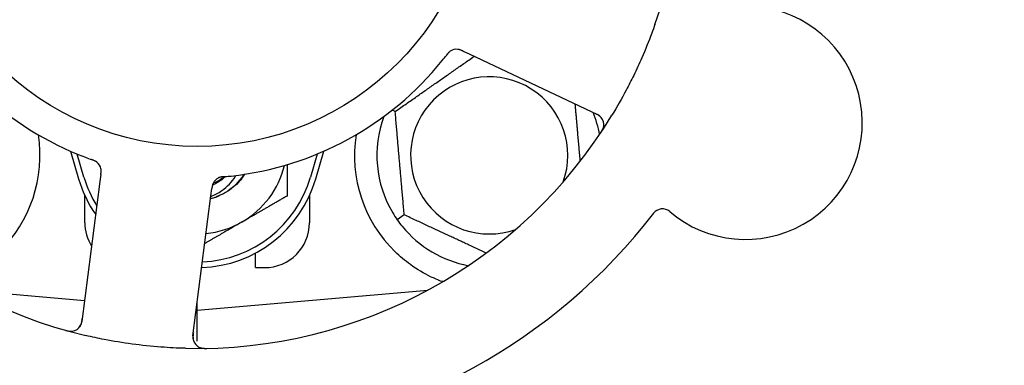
# Model space of a CAD drawing. Header units: inches. Extents: x 24 to 1128, y -58 to 748.
# Tile 24 of 256: x 133.052 to 135.791, y 226.275 to 227.237. Entities that reach past the tile are written whole.
import ezdxf

# ---------------------------------------------------------------- set-up
doc = ezdxf.new("R2010")
doc.units = ezdxf.units.IN
doc.header["$LTSCALE"] = 32
doc.header["$MEASUREMENT"] = 0
doc.layers.add('Dimension (ANSI)', color=7, linetype='Continuous', lineweight=25)
doc.layers.add('Visible (ANSI)', color=7, linetype='Continuous', lineweight=30)
doc.styles.add('Note Text (ANSI)', font='tahoma.ttf')
doc.dimstyles.new('SB Fraction-16 (ANSI)', dxfattribs={"dimscale": 32, "dimtxt": 0.125, "dimasz": 0.098425, "dimexe": 0.125, "dimexo": 0.0625, "dimgap": 0.031496, "dimtad": 0, "dimtih": 1, "dimtoh": 1, "dimdec": 4, "dimrnd": 1e-08, "dimzin": 0, "dimdsep": 46, "dimlunit": 5, "dimtxsty": 'Note Text (ANSI)', "dimcen": 0.09, "dimdle": 0.393701, "dimclrd": 256, "dimclre": 256, "dimclrt": 256, "dimadec": 0, "dimazin": 3, "dimtfac": 0.96, "dimtofl": 0, "dimtmove": 0, "dimatfit": 3, "dimfxl": 1, "dimfrac": 2, "dimtolj": 1, "dimtzin": 12, "dimlwd": -1, "dimlwe": -1, "dimarcsym": 0})

# ---------------------------------------------------------------- blocks, each defined once
blk = doc.blocks.new('*D16')
at = {"layer": 'Defpoints', "color": 0, "transparency": 16777216}
for p in [(169.8497, 459.4837), (76.4594, 171.772), (131.9122, 171.772)]:
    blk.add_point(p, dxfattribs=at)
at = {"layer": 'Dimension (ANSI)', "transparency": 16777216}
for p, q in [((167.8497, 459.4837), (72.4594, 459.4837)), ((76.4594, 456.3341), (76.4594, 319.1609)), ((76.4594, 174.9216), (76.4594, 312.0948)), ((129.9122, 171.772), (72.4594, 171.772))]:
    blk.add_line(p, q, dxfattribs=at)
for points in [[(75.9345, 456.3341), (76.9844, 456.3341), (76.4594, 459.4837)], [(75.9345, 174.9216), (76.9844, 174.9216), (76.4594, 171.772)]]:
    blk.add_solid(points, dxfattribs=at)
at = {"layer": 'Dimension (ANSI)', "transparency": 16777216, "insert": (64.2727, 318.153), "char_height": 4, "attachment_point": 1, "style": 'Note Text (ANSI)'}
blk.add_mtext('\\A1;287 11/16', dxfattribs=at)

msp = doc.modelspace()

# ---------------------------------------------------------------- linework, layer by layer
at = {"layer": 'Visible (ANSI)'}
for p, q in [((134.28563, 227.14962), (134.30359, 227.14112)), ((134.30359, 227.14112), (134.65886, 226.97306)), ((134.09628, 226.98158), (134.08785, 226.98551)), ((133.19308, 226.87115), (133.21541, 226.79458)), ((133.23041, 226.79895), (133.21166, 226.86323)), ((133.87916, 226.86323), (133.86041, 226.79895)), ((133.87541, 226.79458), (133.89774, 226.87115)), ((133.27726, 226.80663), (133.27473, 226.78693)), ((133.27473, 226.78693), (133.22468, 226.39712)), ((133.23291, 226.67208), (133.23291, 226.74762)), ((133.53364, 226.35745), (133.5837, 226.74726)), ((133.5837, 226.74726), (133.58623, 226.76699)), ((133.85791, 226.74762), (133.85791, 226.67208)), ((134.12144, 226.694), (134.10193, 226.68033)), ((133.70791, 226.54708), (133.70791, 226.58791)), ((133.70791, 226.54708), (133.73291, 226.54708)), ((132.90343, 226.48449), (133.23221, 226.45573)), ((133.54541, 226.42833), (134.1874, 226.48449)), ((134.18416, 226.48275), (134.18416, 226.48421)), ((133.54541, 226.42833), (133.54541, 226.44908)), ((133.54278, 226.42856), (133.54541, 226.42833)), ((133.54541, 226.34233), (133.54541, 226.42833))]:
    msp.add_line(p, q, dxfattribs=at)
msp.add_circle((133.54541, 227.67208), 0.7875, dxfattribs=at)
for centre, radius, start, end in [((133.54541, 227.67208), 1.35, 340.62287, 40.74397), ((133.54541, 227.67208), 0.875, 204.19111, 249.17573), ((133.54541, 227.67208), 1.35, 196.62287, 256.74397), ((135.07084, 226.95047), 0.325, 229.56477, 79.80207), ((134.26703, 227.12385), 0.03125, 82.67765, 124.13682), ((133.54541, 227.67208), 0.875, 276.19111, 321.17573), ((134.35791, 226.85958), 0.21875, 340.34111, 289.65889), ((133.54541, 227.67208), 1.35, 268.62287, 328.74397), ((134.35791, 226.85958), 0.3125, 159.72028, 210.84193), ((134.35791, 226.85958), 0.3125, 10.71622, 22.42184), ((134.6455, 226.94481), 0.03125, 326.53135, 64.68342), ((132.73291, 226.85958), 0.375, 314.27762, 8.78707), ((134.35791, 226.85958), 0.375, 171.21293, 225.72238), ((133.247, 226.81636), 0.03125, 10.67765, 52.13682), ((133.54541, 226.89083), 0.25, 300, 346.26096), ((133.54541, 226.89083), 0.11727, 292.2465, 309.43252), ((133.54541, 226.89083), 0.34375, 196.2602, 214.73634), ((133.54541, 226.89083), 0.32812, 196.2602, 211.61609), ((133.54541, 226.89083), 0.34375, 272.10255, 343.7398), ((133.54541, 226.89083), 0.32812, 272.55546, 343.7398), ((133.61796, 226.76873), 0.03125, 113.46904, 155.46837), ((133.54541, 226.89083), 0.15625, 285.94214, 289.71036), ((133.54541, 227.67208), 1.6, 274.81714, 322.5497), ((134.83978, 226.67931), 0.03125, 49.56477, 142.51231), ((133.35791, 226.67208), 0.125, 180, 211.69426), ((133.54541, 226.89083), 0.25, 275.68783, 300), ((133.73291, 226.67208), 0.125, 270, 0), ((134.35791, 226.85958), 0.3125, 219.15807, 259.28378), ((133.19369, 226.4011), 0.03125, 254.53135, 352.68342), ((133.56464, 226.35347), 0.03125, 172.68342, 270.83549)]:
    msp.add_arc(centre, radius, start, end, dxfattribs=at)
for points, knots in [([(134.81894, 227.22417), (134.81605, 227.21595), (134.81308, 227.20777), (134.80141, 227.17652), (134.79224, 227.15387), (134.7752, 227.1149), (134.76764, 227.09851), (134.75304, 227.06845), (134.7461, 227.05476), (134.72652, 227.01772), (134.7134, 226.99456), (134.69947, 226.97161)], [-0.73117437, -0.73117437, -0.73117437, -0.73117437, -0.66329539, -0.66329539, -0.47009836, -0.47009836, -0.32966499, -0.32966499, -0.20932583, -0.20932583, 0, 0, 0, 0]), ([(134.25012, 227.15013), (134.24993, 227.15), (134.24968, 227.14983), (134.24896, 227.14932), (134.24845, 227.14894), (134.24741, 227.14808), (134.24688, 227.14762), (134.24585, 227.14665), (134.24536, 227.14616), (134.2442, 227.14495), (134.24351, 227.14418), (134.24252, 227.14303), (134.24222, 227.14268), (134.24116, 227.1414), (134.24039, 227.14042), (134.2394, 227.13915), (134.23915, 227.13883), (134.2388, 227.13837), (134.23869, 227.13823), (134.23858, 227.1381)], [0.044252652, 0.044252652, 0.044252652, 0.044252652, 0.050671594, 0.050671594, 0.061250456, 0.061250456, 0.071050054, 0.071050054, 0.078610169, 0.078610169, 0.087196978, 0.087196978, 0.090753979, 0.090753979, 0.100050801, 0.100050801, 0.10314767, 0.10314767, 0.10451733, 0.10451733, 0.10451733, 0.10451733]), ([(134.24981, 227.14993), (134.24981, 227.14993), (134.24978, 227.14991), (134.24967, 227.14983), (134.24955, 227.14975), (134.24918, 227.1495), (134.24889, 227.14928), (134.24791, 227.14854), (134.24719, 227.14794), (134.24572, 227.14658), (134.24498, 227.14584), (134.24333, 227.14403), (134.24239, 227.14292), (134.24061, 227.14073), (134.23976, 227.13963), (134.23882, 227.1384), (134.2387, 227.13825), (134.23858, 227.1381)], [0.030853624, 0.030853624, 0.030853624, 0.030853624, 0.032941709, 0.032941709, 0.03638518, 0.03638518, 0.042347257, 0.042347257, 0.055267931, 0.055267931, 0.065838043, 0.065838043, 0.077516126, 0.077516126, 0.087897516, 0.087897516, 0.089364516, 0.089364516, 0.089364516, 0.089364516]), ([(134.28559, 227.14963), (134.28532, 227.14976), (134.28505, 227.14989), (134.28358, 227.15059), (134.28233, 227.15117), (134.27969, 227.15231), (134.27828, 227.15288), (134.27573, 227.15376), (134.27455, 227.1541), (134.27234, 227.15462), (134.27127, 227.1548), (134.27036, 227.15492), (134.27022, 227.15493), (134.27011, 227.15494)], [0, 0, 0, 0, 0.002309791, 0.002309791, 0.012623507, 0.012623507, 0.024338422, 0.024338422, 0.035397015, 0.035397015, 0.047442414, 0.047442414, 0.049661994, 0.049661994, 0.049661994, 0.049661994]), ([(134.28563, 227.14962), (134.28515, 227.14984), (134.28467, 227.15007), (134.28374, 227.15051), (134.28328, 227.15072), (134.28225, 227.1512), (134.28168, 227.15146), (134.27964, 227.15237), (134.27832, 227.1529), (134.27621, 227.15366), (134.27528, 227.15395), (134.27357, 227.15439), (134.27282, 227.15455), (134.27157, 227.15477), (134.27101, 227.15484), (134.27068, 227.15488), (134.27064, 227.15489), (134.27064, 227.15489), (134.27064, 227.15489), (134.27064, 227.15489)], [0, 0, 0, 0, 0.004355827, 0.004355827, 0.008687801, 0.008687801, 0.014307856, 0.014307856, 0.029588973, 0.029588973, 0.043844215, 0.043844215, 0.054171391, 0.054171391, 0.061954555, 0.061954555, 0.063871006, 0.063871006, 0.063878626, 0.063878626, 0.063878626, 0.063878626]), ([(134.67082, 226.96313), (134.67064, 226.96337), (134.67041, 226.96366), (134.66928, 226.96504), (134.66807, 226.96632), (134.66569, 226.96841), (134.66449, 226.96934), (134.66128, 226.9715), (134.65916, 226.97274), (134.656, 226.97437), (134.65506, 226.97484), (134.65325, 226.97571), (134.65238, 226.97612), (134.65152, 226.97653)], [0.058736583, 0.058736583, 0.058736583, 0.058736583, 0.064782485, 0.064782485, 0.086145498, 0.086145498, 0.103238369, 0.103238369, 0.123434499, 0.123434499, 0.131598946, 0.131598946, 0.138939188, 0.138939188, 0.138939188, 0.138939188]), ([(134.66765, 226.92169), (134.668, 226.92221), (134.66834, 226.92273), (134.66927, 226.92413), (134.66985, 226.92504), (134.67089, 226.92674), (134.67136, 226.92753), (134.67252, 226.9296), (134.6732, 226.93091), (134.67427, 226.93322), (134.6747, 226.93427), (134.67537, 226.93608), (134.67562, 226.93687), (134.67606, 226.93847), (134.67623, 226.93925), (134.67639, 226.94013), (134.67642, 226.94032), (134.67644, 226.94048)], [0, 0, 0, 0, 0.005149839, 0.005149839, 0.013554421, 0.013554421, 0.020527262, 0.020527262, 0.031641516, 0.031641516, 0.041623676, 0.041623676, 0.051235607, 0.051235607, 0.06373445, 0.06373445, 0.067355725, 0.067355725, 0.067355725, 0.067355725]), ([(133.26678, 226.84056), (133.26659, 226.84071), (133.26636, 226.84089), (133.26565, 226.84142), (133.26513, 226.84179), (133.26399, 226.84251), (133.26339, 226.84287), (133.26215, 226.84355), (133.26153, 226.84387), (133.26002, 226.8446), (133.25908, 226.84502), (133.25767, 226.8456), (133.25725, 226.84577), (133.25571, 226.84639), (133.25454, 226.84682), (133.25302, 226.84737), (133.25264, 226.84751), (133.2521, 226.8477), (133.25193, 226.84776), (133.25177, 226.84782)], [0.044252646, 0.044252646, 0.044252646, 0.044252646, 0.05067159, 0.05067159, 0.061250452, 0.061250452, 0.07105005, 0.07105005, 0.078610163, 0.078610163, 0.087196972, 0.087196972, 0.090753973, 0.090753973, 0.100050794, 0.100050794, 0.103147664, 0.103147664, 0.104517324, 0.104517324, 0.104517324, 0.104517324]), ([(133.26649, 226.8408), (133.26649, 226.8408), (133.26646, 226.84082), (133.26635, 226.84091), (133.26624, 226.84099), (133.26588, 226.84126), (133.26559, 226.84148), (133.26458, 226.84218), (133.26379, 226.84268), (133.26204, 226.84366), (133.26111, 226.84413), (133.25888, 226.84514), (133.25753, 226.8457), (133.2549, 226.8467), (133.25359, 226.84717), (133.25213, 226.84769), (133.25195, 226.84776), (133.25177, 226.84782)], [0.030853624, 0.030853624, 0.030853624, 0.030853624, 0.032941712, 0.032941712, 0.036385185, 0.036385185, 0.042347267, 0.042347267, 0.055267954, 0.055267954, 0.065838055, 0.065838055, 0.077516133, 0.077516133, 0.087897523, 0.087897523, 0.089364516, 0.089364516, 0.089364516, 0.089364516]), ([(133.27726, 226.80664), (133.27733, 226.80716), (133.2774, 226.80769), (133.27753, 226.80871), (133.27759, 226.80921), (133.27772, 226.81034), (133.27779, 226.81097), (133.27803, 226.81318), (133.27813, 226.81461), (133.2782, 226.81684), (133.27819, 226.81782), (133.27807, 226.81958), (133.27799, 226.82034), (133.27781, 226.8216), (133.27771, 226.82216), (133.27765, 226.82248), (133.27764, 226.82253), (133.27764, 226.82253), (133.27764, 226.82253), (133.27764, 226.82253)], [0, 0, 0, 0, 0.004355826, 0.004355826, 0.008687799, 0.008687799, 0.014307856, 0.014307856, 0.029588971, 0.029588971, 0.043844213, 0.043844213, 0.054171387, 0.054171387, 0.06195455, 0.06195455, 0.063871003, 0.063871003, 0.063878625, 0.063878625, 0.063878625, 0.063878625]), ([(133.27727, 226.80668), (133.27731, 226.80697), (133.27734, 226.80727), (133.27755, 226.80889), (133.27772, 226.81026), (133.27799, 226.81312), (133.27809, 226.81464), (133.27815, 226.81734), (133.27811, 226.81856), (133.27792, 226.82082), (133.27775, 226.8219), (133.27758, 226.8228), (133.27756, 226.82293), (133.27753, 226.82304)], [0, 0, 0, 0, 0.002309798, 0.002309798, 0.012623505, 0.012623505, 0.02433842, 0.02433842, 0.035397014, 0.035397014, 0.047442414, 0.047442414, 0.049661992, 0.049661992, 0.049661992, 0.049661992]), ([(133.58342, 226.74509), (133.59416, 226.74934), (133.60438, 226.75483), (133.62909, 226.77218), (133.64211, 226.7857), (133.65258, 226.80217), (133.65308, 226.80298), (133.65357, 226.80379)], [-0.61635944, -0.61635944, -0.61635944, -0.61635944, -0.52774982, -0.52774982, -0.38555901, -0.38555901, -0.37828525, -0.37828525, -0.37828525, -0.37828525]), ([(133.62364, 226.80058), (133.6218, 226.79881), (133.61989, 226.7971), (133.60889, 226.78787), (133.59879, 226.78166), (133.58795, 226.77701)], [-2.04013267, -2.04013267, -2.04013267, -2.04013267, -2.02048123, -2.02048123, -1.92997412, -1.92997412, -1.92997412, -1.92997412]), ([(133.67721, 226.80711), (133.67249, 226.79957), (133.66712, 226.79244), (133.66114, 226.78584), (133.64399, 226.76694), (133.62201, 226.75266), (133.59799, 226.74404)], [9.99046979, 9.99046979, 9.99046979, 9.99046979, 10.16152319, 10.16152319, 10.16152319, 10.65156368, 10.65156368, 10.65156368, 10.65156368]), ([(133.67476, 226.80669), (133.67326, 226.80422), (133.6717, 226.8018), (133.66366, 226.79012), (133.65621, 226.78156), (133.63343, 226.76069), (133.61647, 226.75037), (133.59811, 226.74373)], [-0.25639672, -0.25639672, -0.25639672, -0.25639672, -0.23449039, -0.23449039, -0.1487662, -0.1487662, 0, 0, 0, 0]), ([(133.62132, 226.80038), (133.62103, 226.80035), (133.62073, 226.80032), (133.61992, 226.80025), (133.61941, 226.8002), (133.61783, 226.80005), (133.61674, 226.79994), (133.61448, 226.79965), (133.6133, 226.79948), (133.61097, 226.79905), (133.60988, 226.7988), (133.60774, 226.79823), (133.6068, 226.7979), (133.60564, 226.79745), (133.60533, 226.79732), (133.60509, 226.79721)], [0.001596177, 0.001596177, 0.001596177, 0.001596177, 0.00393777, 0.00393777, 0.007842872, 0.007842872, 0.016055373, 0.016055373, 0.025513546, 0.025513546, 0.037191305, 0.037191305, 0.054193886, 0.054193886, 0.06155888, 0.06155888, 0.06155888, 0.06155888]), ([(133.62132, 226.80038), (133.62078, 226.80033), (133.62023, 226.80028), (133.61915, 226.80018), (133.61861, 226.80014), (133.6168, 226.79996), (133.61553, 226.79982), (133.61348, 226.79953), (133.61263, 226.7994), (133.61073, 226.79904), (133.60974, 226.79881), (133.60801, 226.79832), (133.60724, 226.79807), (133.60603, 226.79762), (133.60554, 226.79741), (133.60525, 226.79728), (133.60521, 226.79727), (133.60519, 226.79726), (133.60519, 226.79726), (133.60519, 226.79726)], [0, 0, 0, 0, 0.004180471, 0.004180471, 0.008305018, 0.008305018, 0.018114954, 0.018114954, 0.025612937, 0.025612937, 0.036850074, 0.036850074, 0.047489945, 0.047489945, 0.056089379, 0.056089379, 0.058286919, 0.058286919, 0.058652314, 0.058652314, 0.058652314, 0.058652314]), ([(133.62136, 226.80038), (133.62184, 226.80042), (133.62235, 226.80047), (133.62289, 226.80051), (133.62777, 226.80095), (133.63443, 226.8016), (133.63978, 226.80218)], [0.48080563, 0.48080563, 0.48080563, 0.48080563, 0.5329828, 0.5329828, 0.5329828, 1, 1, 1, 1]), ([(133.59009, 226.78286), (133.59004, 226.78278), (133.59, 226.78269), (133.58987, 226.78241), (133.58977, 226.78221), (133.58936, 226.78129), (133.58901, 226.78042), (133.58828, 226.77828), (133.5879, 226.7769), (133.58727, 226.77405), (133.58701, 226.77256), (133.58668, 226.7704), (133.58659, 226.76972), (133.58645, 226.76871), (133.58641, 226.76837), (133.58632, 226.76769), (133.58628, 226.76737), (133.58623, 226.76704)], [0.038929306, 0.038929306, 0.038929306, 0.038929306, 0.040726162, 0.040726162, 0.043941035, 0.043941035, 0.054249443, 0.054249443, 0.066768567, 0.066768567, 0.078206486, 0.078206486, 0.083402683, 0.083402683, 0.086046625, 0.086046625, 0.088630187, 0.088630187, 0.088630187, 0.088630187]), ([(133.58973, 226.78213), (133.58973, 226.78213), (133.58972, 226.78213), (133.58969, 226.78207), (133.5896, 226.78186), (133.58932, 226.78123), (133.58911, 226.78073), (133.58867, 226.77959), (133.58846, 226.77896), (133.58821, 226.77814), (133.58815, 226.77793), (133.58772, 226.7764), (133.58733, 226.77462), (133.58686, 226.7717), (133.58674, 226.77084), (133.58655, 226.76947), (133.58649, 226.769), (133.58636, 226.76803), (133.5863, 226.76753), (133.58623, 226.76704)], [0.028019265, 0.028019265, 0.028019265, 0.028019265, 0.028672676, 0.028672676, 0.033062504, 0.033062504, 0.040781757, 0.040781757, 0.051074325, 0.051074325, 0.054504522, 0.054504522, 0.075062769, 0.075062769, 0.083066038, 0.083066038, 0.087153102, 0.087153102, 0.091266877, 0.091266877, 0.091266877, 0.091266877]), ([(134.22681, 226.50824), (134.21601, 226.51227), (134.20498, 226.51699), (134.17687, 226.53057), (134.15724, 226.54194), (134.12351, 226.56628), (134.1091, 226.57843), (134.09611, 226.59109)], [1.39731378, 1.39731378, 1.39731378, 1.39731378, 1.49356897, 1.49356897, 1.66386875, 1.66386875, 1.79881771, 1.79881771, 1.79881771, 1.79881771]), ([(133.21893, 226.38268), (133.2191, 226.38292), (133.21931, 226.38322), (133.22028, 226.38473), (133.22112, 226.38627), (133.22237, 226.38918), (133.22288, 226.39061), (133.22395, 226.39434), (133.22446, 226.39673), (133.22504, 226.40025), (133.2252, 226.40128), (133.22547, 226.40327), (133.22559, 226.40423), (133.22572, 226.40517)], [0.058736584, 0.058736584, 0.058736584, 0.058736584, 0.064782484, 0.064782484, 0.086145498, 0.086145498, 0.103238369, 0.103238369, 0.123434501, 0.123434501, 0.131598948, 0.131598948, 0.13893919, 0.13893919, 0.13893919, 0.13893919]), ([(133.17854, 226.37288), (133.17915, 226.37271), (133.17974, 226.37254), (133.18136, 226.3721), (133.1824, 226.37182), (133.18434, 226.37136), (133.18524, 226.37116), (133.18757, 226.37069), (133.18902, 226.37046), (133.19155, 226.37015), (133.19268, 226.37006), (133.19461, 226.36999), (133.19544, 226.37), (133.1971, 226.37007), (133.19789, 226.37015), (133.19878, 226.37027), (133.19897, 226.3703), (133.19913, 226.37032)], [0, 0, 0, 0, 0.005149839, 0.005149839, 0.013554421, 0.013554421, 0.020527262, 0.020527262, 0.031641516, 0.031641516, 0.041623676, 0.041623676, 0.051235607, 0.051235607, 0.06373445, 0.06373445, 0.067355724, 0.067355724, 0.067355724, 0.067355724]), ([(133.53468, 226.36549), (133.53456, 226.36455), (133.53444, 226.36361), (133.534, 226.35995), (133.53376, 226.35724), (133.53365, 226.35268), (133.53374, 226.35074), (133.53409, 226.34756), (133.53435, 226.34614), (133.53492, 226.34394), (133.53517, 226.34312), (133.53547, 226.34227), (133.53554, 226.34209), (133.5356, 226.34193)], [0, 0, 0, 0, 0.007248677, 0.007248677, 0.028564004, 0.028564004, 0.047482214, 0.047482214, 0.065361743, 0.065361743, 0.076705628, 0.076705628, 0.079955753, 0.079955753, 0.079955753, 0.079955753]), ([(133.51297, 226.32247), (133.49005, 226.32302), (133.46728, 226.32415), (133.41794, 226.32784), (133.39107, 226.33065), (133.33812, 226.33782), (133.31235, 226.34209), (133.26975, 226.35041), (133.25279, 226.35406), (133.23585, 226.35805)], [-0.73118965, -0.73118965, -0.73118965, -0.73118965, -0.55244576, -0.55244576, -0.34137939, -0.34137939, -0.13566771, -0.13566771, 0, 0, 0, 0]), ([(133.55146, 226.32513), (133.55172, 226.32501), (133.55206, 226.32487), (133.55317, 226.32443), (133.55406, 226.32412), (133.55607, 226.32355), (133.5573, 226.32326), (133.55947, 226.3229), (133.56017, 226.3228), (133.56191, 226.3226), (133.56301, 226.3225), (133.56534, 226.32236), (133.5666, 226.32232), (133.56857, 226.3223), (133.5693, 226.3223), (133.57076, 226.32231), (133.57147, 226.32233), (133.57219, 226.32234)], [0.051298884, 0.051298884, 0.051298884, 0.051298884, 0.057269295, 0.057269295, 0.069785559, 0.069785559, 0.08363266, 0.08363266, 0.08945843, 0.08945843, 0.097820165, 0.097820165, 0.107290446, 0.107290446, 0.113094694, 0.113094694, 0.118968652, 0.118968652, 0.118968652, 0.118968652])]:
    msp.add_open_spline(points, degree=3, knots=knots, dxfattribs=at)
for points, weights in [([(134.09628, 226.98158), (134.20795, 227.05977), (134.31585, 227.13532)], [1.04422863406, 1.19550179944, 1.06346205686]), ([(134.59635, 227.00263), (134.60369, 226.91874), (134.61037, 226.8424)], [1.06521891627, 1.14516515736, 1.11819795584]), ([(134.12144, 226.694), (134.10886, 226.83779), (134.09628, 226.98158)], [1.04422863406, 1.20577136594, 1.04422863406]), ([(133.79541, 226.83355), (133.79541, 226.79259), (133.79541, 226.74649)], [1.01840264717, 1.02228011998, 1]), ([(133.79541, 226.74649), (133.72842, 226.70781), (133.67041, 226.67432)], [1, 1.0379548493, 1]), ([(134.34949, 226.58766), (134.23885, 226.63925), (134.12144, 226.694)], [1.07748863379, 1.18694802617, 1.04422863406]), ([(133.67041, 226.67432), (133.6212, 226.64591), (133.56664, 226.61441)], [1, 1.03200893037, 1.01002889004]), ([(134.22995, 226.5085), (134.22838, 226.50837), (134.22681, 226.50824)], [0.999914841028, 0.999914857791, 0.999914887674])]:
    msp.add_rational_spline(points, weights, degree=2, dxfattribs=at)
for points in [[(134.2271, 227.12351), (134.23085, 227.12817), (134.23557, 227.13419), (134.23859, 227.1381)], [(133.23435, 226.85424), (133.23993, 226.85211), (133.24712, 226.84948), (133.25177, 226.84782)], [(133.58833, 226.74059), (133.58637, 226.74003), (133.58448, 226.73954), (133.58265, 226.73911)], [(133.58833, 226.74059), (133.58644, 226.74005), (133.58455, 226.73955), (133.58265, 226.73909)], [(134.0896, 226.69937), (134.09331, 226.69316), (134.09756, 226.68658), (134.10193, 226.68033)], [(134.10193, 226.68033), (134.1063, 226.67409), (134.11103, 226.66785), (134.1156, 226.66224)]]:
    msp.add_open_spline(points, degree=3, dxfattribs=at)

# ---------------------------------------------------------------- dimensions: what is measured, and where the dimension line sits
at = {"layer": 'Dimension (ANSI)'}
dim = msp.add_linear_dim(base=(76.45942, 171.77197), p1=(169.84967, 459.48367), p2=(131.91217, 171.77197), angle=270, dimstyle='SB Fraction-16 (ANSI)', override={"dimgap": 0.031496, "dimdec": 4, "dimtol": 0, "dimlim": 0, "dimtp": 0, "dimtm": 0, "dimtdec": 2, "dimatfit": 1}, dxfattribs=at)
dim.commit()
dim.dimension.update_dxf_attribs({"geometry": '*D16', "text_midpoint": (76.45942, 315.62782), "dimtype": 160})

doc.saveas('drawing.dxf')
